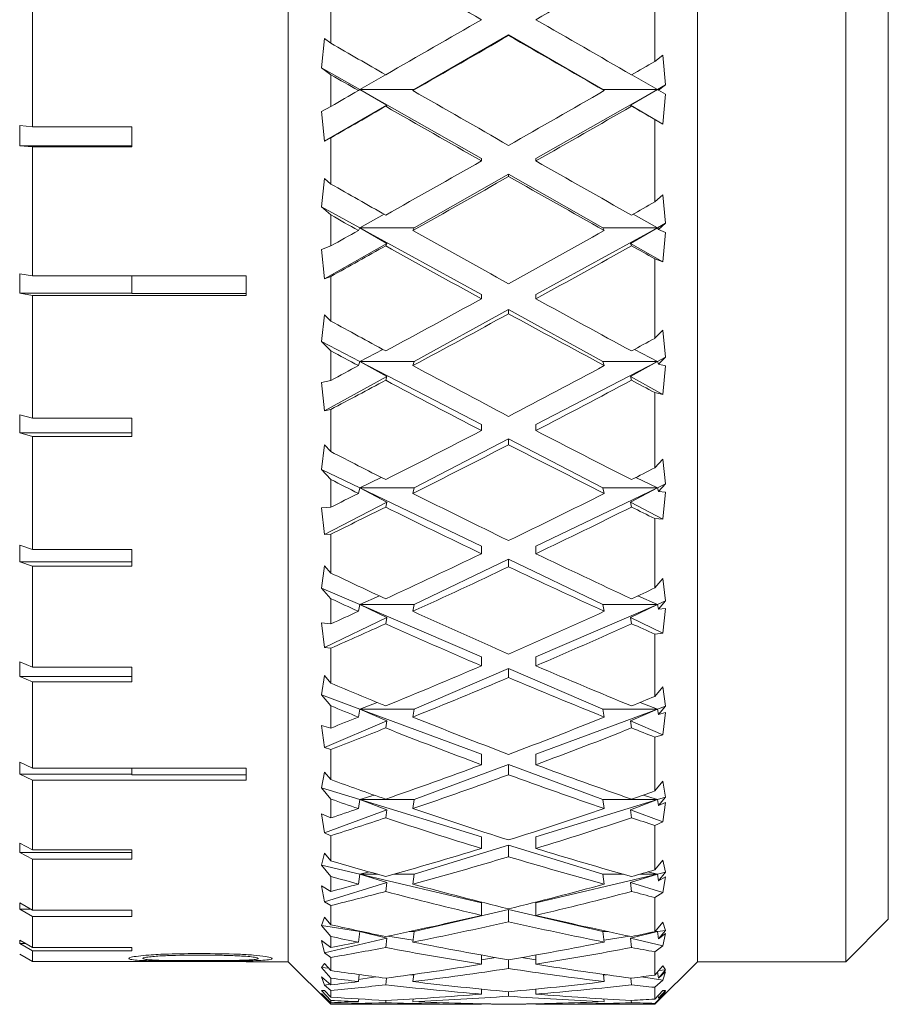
# Model space of a CAD drawing. Header units: inches. Extents: x 1.9 to 39.5, y 2.6 to 32.8.
# Tile 15 of 30: x 3.2 to 3.8, y 17.2 to 17.9. Entities that reach past the tile are written whole.
import ezdxf

# ---------------------------------------------------------------- set-up
doc = ezdxf.new("R2010")
doc.units = ezdxf.units.IN
doc.header["$MEASUREMENT"] = 0

msp = doc.modelspace()

# ---------------------------------------------------------------- linework, layer by layer
at = {"color": 7, "linetype": 'Continuous', "lineweight": 15}
for p, q in [((3.36648, 17.2428), (3.36648, 18.6728)), ((3.66648, 17.2428), (3.66648, 18.6728)), ((3.63523, 17.90281), (3.63523, 17.96406)), ((3.77523, 17.2428), (3.77523, 17.95939)), ((3.80648, 17.95932), (3.80648, 17.27405)), ((3.17898, 17.95189), (3.17898, 17.85494)), ((3.39773, 17.95062), (3.39773, 17.91622)), ((3.39315, 17.91968), (3.39084, 17.89824)), ((3.39773, 17.91622), (3.39315, 17.91968)), ((3.45888, 17.88229), (3.52806, 17.9222)), ((3.52806, 17.9222), (3.52806, 17.92188)), ((3.52806, 17.9222), (3.59723, 17.88229)), ((3.64123, 17.90731), (3.63523, 17.90281)), ((3.64319, 17.88568), (3.64123, 17.90731)), ((3.39084, 17.89824), (3.39773, 17.89307)), ((3.39084, 17.89824), (3.41888, 17.88229)), ((3.39773, 17.89307), (3.39773, 17.86984)), ((3.43769, 17.89309), (3.41888, 17.88229)), ((3.63723, 17.88229), (3.61842, 17.89309)), ((3.41888, 17.88229), (3.41789, 17.88145)), ((3.43879, 17.87069), (3.41888, 17.88229)), ((3.41888, 17.88229), (3.50806, 17.83157)), ((3.41888, 17.88229), (3.45888, 17.88229)), ((3.45888, 17.88229), (3.45789, 17.88145)), ((3.54806, 17.83157), (3.63723, 17.88229)), ((3.59822, 17.88145), (3.59723, 17.88229)), ((3.59723, 17.88229), (3.63723, 17.88229)), ((3.63723, 17.88229), (3.61733, 17.87069)), ((3.63723, 17.88229), (3.64319, 17.88568)), ((3.6379, 17.88172), (3.63723, 17.88229)), ((3.6379, 17.88172), (3.64319, 17.88568)), ((3.64319, 17.87885), (3.6379, 17.88172)), ((3.64123, 17.8569), (3.64319, 17.87885)), ((3.39773, 17.86984), (3.39084, 17.8661)), ((3.39315, 17.84435), (3.43879, 17.87069)), ((3.4379, 17.86994), (3.43879, 17.87069)), ((3.61733, 17.87069), (3.61821, 17.86994)), ((3.61733, 17.87069), (3.64123, 17.8569)), ((3.39084, 17.8661), (3.39315, 17.84435)), ((3.63523, 17.79977), (3.63523, 17.86015)), ((3.63523, 17.86015), (3.64123, 17.8569)), ((3.17898, 17.85494), (3.16953, 17.85578)), ((3.16953, 17.84096), (3.16953, 17.85578)), ((3.25167, 17.85494), (3.17898, 17.85494)), ((3.25167, 17.84012), (3.25167, 17.85494)), ((3.39315, 17.84435), (3.39773, 17.84684)), ((3.39773, 17.84684), (3.39773, 17.81293)), ((3.16953, 17.84096), (3.17898, 17.84012)), ((3.16953, 17.84096), (3.25167, 17.84096)), ((3.17898, 17.84012), (3.17898, 17.74552)), ((3.17898, 17.84012), (3.25167, 17.84012)), ((3.50806, 17.83157), (3.50806, 17.82985)), ((3.54806, 17.83157), (3.54806, 17.82985)), ((3.39315, 17.81697), (3.39084, 17.79625)), ((3.39773, 17.81293), (3.39315, 17.81697)), ((3.45888, 17.78084), (3.52806, 17.82019)), ((3.52806, 17.82019), (3.59723, 17.78084)), ((3.52806, 17.82019), (3.52806, 17.81849)), ((3.64123, 17.80502), (3.63523, 17.79977)), ((3.64319, 17.78412), (3.64123, 17.80502)), ((3.39084, 17.79625), (3.39773, 17.79023)), ((3.39084, 17.79625), (3.41888, 17.78084)), ((3.39773, 17.79023), (3.39773, 17.76757)), ((3.43678, 17.79077), (3.41888, 17.78084)), ((3.63723, 17.78084), (3.61933, 17.79077)), ((3.41888, 17.78084), (3.41789, 17.77888)), ((3.41888, 17.78084), (3.45888, 17.78084)), ((3.43879, 17.76941), (3.41888, 17.78084)), ((3.41888, 17.78084), (3.50806, 17.73184)), ((3.45888, 17.78084), (3.45789, 17.77888)), ((3.54806, 17.73184), (3.63723, 17.78084)), ((3.59723, 17.78084), (3.63723, 17.78084)), ((3.59822, 17.77888), (3.59723, 17.78084)), ((3.63723, 17.78084), (3.61733, 17.76941)), ((3.63723, 17.78084), (3.64319, 17.78412)), ((3.6379, 17.77952), (3.63723, 17.78084)), ((3.6379, 17.77952), (3.64319, 17.78412)), ((3.64319, 17.77745), (3.6379, 17.77952)), ((3.64123, 17.75582), (3.64319, 17.77745)), ((3.39773, 17.76757), (3.39084, 17.76489)), ((3.39315, 17.74345), (3.43879, 17.76941)), ((3.4379, 17.76766), (3.43879, 17.76941)), ((3.61733, 17.76941), (3.61821, 17.76766)), ((3.61733, 17.76941), (3.64123, 17.75582)), ((3.39084, 17.76489), (3.39315, 17.74345)), ((3.63523, 17.69981), (3.63523, 17.75813)), ((3.63523, 17.75813), (3.64123, 17.75582)), ((3.17898, 17.74552), (3.16953, 17.74719)), ((3.16953, 17.73292), (3.16953, 17.74719)), ((3.33548, 17.74552), (3.17898, 17.74552)), ((3.25167, 17.73276), (3.25167, 17.74552)), ((3.33548, 17.73124), (3.33548, 17.74552)), ((3.39315, 17.74345), (3.39773, 17.74522)), ((3.39773, 17.74522), (3.39773, 17.71246)), ((3.16953, 17.73292), (3.17898, 17.73124)), ((3.16953, 17.73292), (3.25167, 17.73292)), ((3.17898, 17.73124), (3.17898, 17.64132)), ((3.17898, 17.73124), (3.33548, 17.73124)), ((3.25167, 17.73276), (3.33548, 17.73276)), ((3.50806, 17.73184), (3.50806, 17.72878)), ((3.54806, 17.73184), (3.54806, 17.72878)), ((3.39315, 17.717), (3.39084, 17.69742)), ((3.39773, 17.71246), (3.39315, 17.717)), ((3.45888, 17.68285), (3.52806, 17.72086)), ((3.52806, 17.72086), (3.59723, 17.68285)), ((3.52806, 17.72086), (3.52806, 17.71781)), ((3.64123, 17.7057), (3.63523, 17.69981)), ((3.64319, 17.68594), (3.64123, 17.7057)), ((3.39084, 17.69742), (3.39773, 17.69066)), ((3.39084, 17.69742), (3.41888, 17.68285)), ((3.39773, 17.69066), (3.39773, 17.66899)), ((3.43578, 17.69171), (3.41888, 17.68285)), ((3.63723, 17.68285), (3.62033, 17.69171)), ((3.63723, 17.68285), (3.64319, 17.68594)), ((3.6379, 17.68078), (3.64319, 17.68594)), ((3.41888, 17.68285), (3.41789, 17.67979)), ((3.41888, 17.68285), (3.45888, 17.68285)), ((3.43879, 17.6718), (3.41888, 17.68285)), ((3.41888, 17.68285), (3.50806, 17.63652)), ((3.45888, 17.68285), (3.45789, 17.67979)), ((3.54806, 17.63652), (3.63723, 17.68285)), ((3.59723, 17.68285), (3.63723, 17.68285)), ((3.59822, 17.67979), (3.59723, 17.68285)), ((3.63723, 17.68285), (3.61733, 17.6718)), ((3.6379, 17.68078), (3.63723, 17.68285)), ((3.64319, 17.67957), (3.6379, 17.68078)), ((3.64123, 17.65867), (3.64319, 17.67957)), ((3.39315, 17.64672), (3.43879, 17.6718)), ((3.4379, 17.66908), (3.43879, 17.6718)), ((3.61733, 17.6718), (3.61821, 17.66908)), ((3.61733, 17.6718), (3.64123, 17.65867)), ((3.39773, 17.66899), (3.39084, 17.66743)), ((3.39084, 17.66743), (3.39315, 17.64672)), ((3.63523, 17.60486), (3.63523, 17.66)), ((3.63523, 17.66), (3.64123, 17.65867)), ((3.17898, 17.64132), (3.16953, 17.64379)), ((3.16953, 17.63041), (3.16953, 17.64379)), ((3.39315, 17.64672), (3.39773, 17.64773)), ((3.39773, 17.64773), (3.39773, 17.61676)), ((3.25167, 17.64132), (3.17898, 17.64132)), ((3.25167, 17.62794), (3.25167, 17.64132)), ((3.50806, 17.63652), (3.50806, 17.63216)), ((3.54806, 17.63652), (3.54806, 17.63216)), ((3.16953, 17.63041), (3.17898, 17.62794)), ((3.16953, 17.63041), (3.25167, 17.63041)), ((3.17898, 17.62794), (3.17898, 17.54492)), ((3.17898, 17.62794), (3.25167, 17.62794)), ((3.39315, 17.62171), (3.39084, 17.60364)), ((3.39773, 17.61676), (3.39315, 17.62171)), ((3.45888, 17.5902), (3.52806, 17.62613)), ((3.52806, 17.62613), (3.59723, 17.5902)), ((3.52806, 17.62613), (3.52806, 17.62181)), ((3.64123, 17.61129), (3.63523, 17.60486)), ((3.64319, 17.59306), (3.64123, 17.61129)), ((3.39084, 17.60364), (3.39773, 17.59628)), ((3.39084, 17.60364), (3.41888, 17.5902)), ((3.39773, 17.59628), (3.39773, 17.57604)), ((3.43466, 17.59784), (3.41888, 17.5902)), ((3.63723, 17.5902), (3.62145, 17.59784)), ((3.63723, 17.5902), (3.64319, 17.59306)), ((3.6379, 17.58744), (3.64319, 17.59306)), ((3.41888, 17.5902), (3.41789, 17.58611)), ((3.41888, 17.5902), (3.45888, 17.5902)), ((3.43879, 17.57976), (3.41888, 17.5902)), ((3.41888, 17.5902), (3.50806, 17.54745)), ((3.45888, 17.5902), (3.45789, 17.58611)), ((3.54806, 17.54745), (3.63723, 17.5902)), ((3.59723, 17.5902), (3.63723, 17.5902)), ((3.59822, 17.58611), (3.59723, 17.5902)), ((3.63723, 17.5902), (3.61733, 17.57976)), ((3.6379, 17.58744), (3.63723, 17.5902)), ((3.64319, 17.5871), (3.6379, 17.58744)), ((3.64123, 17.56734), (3.64319, 17.5871)), ((3.39315, 17.55605), (3.43879, 17.57976)), ((3.4379, 17.57612), (3.43879, 17.57976)), ((3.61733, 17.57976), (3.61821, 17.57612)), ((3.61733, 17.57976), (3.64123, 17.56734)), ((3.39773, 17.57604), (3.39084, 17.57563)), ((3.39084, 17.57563), (3.39315, 17.55605)), ((3.63523, 17.51679), (3.63523, 17.56767)), ((3.63523, 17.56767), (3.64123, 17.56734)), ((3.39315, 17.55605), (3.39773, 17.55628)), ((3.39773, 17.55628), (3.39773, 17.5277)), ((3.17898, 17.54492), (3.16953, 17.54812)), ((3.16953, 17.53597), (3.16953, 17.54812)), ((3.25167, 17.54492), (3.17898, 17.54492)), ((3.25167, 17.53277), (3.25167, 17.54492)), ((3.50806, 17.54745), (3.50806, 17.54188)), ((3.54806, 17.54745), (3.54806, 17.54188)), ((3.16953, 17.53597), (3.17898, 17.53277)), ((3.16953, 17.53597), (3.25167, 17.53597)), ((3.45888, 17.50471), (3.52806, 17.53787)), ((3.52806, 17.53787), (3.59723, 17.50471)), ((3.52806, 17.53787), (3.52806, 17.53234)), ((3.17898, 17.53277), (3.17898, 17.45869)), ((3.17898, 17.53277), (3.25167, 17.53277)), ((3.39315, 17.53297), (3.39084, 17.51676)), ((3.39773, 17.5277), (3.39315, 17.53297)), ((3.64123, 17.52362), (3.63523, 17.51679)), ((3.64319, 17.50727), (3.64123, 17.52362)), ((3.39084, 17.51676), (3.39773, 17.50894)), ((3.39084, 17.51676), (3.41888, 17.50471)), ((3.39773, 17.50894), (3.39773, 17.49051)), ((3.43334, 17.51098), (3.41888, 17.50471)), ((3.63723, 17.50471), (3.62278, 17.51098)), ((3.63723, 17.50471), (3.64319, 17.50727)), ((3.6379, 17.50131), (3.64319, 17.50727)), ((3.41888, 17.50471), (3.41789, 17.49967)), ((3.41888, 17.50471), (3.45888, 17.50471)), ((3.41888, 17.50471), (3.50806, 17.46637)), ((3.43879, 17.49507), (3.41888, 17.50471)), ((3.45888, 17.50471), (3.45789, 17.49967)), ((3.54806, 17.46637), (3.63723, 17.50471)), ((3.59723, 17.50471), (3.63723, 17.50471)), ((3.59822, 17.49967), (3.59723, 17.50471)), ((3.63723, 17.50471), (3.61733, 17.49507)), ((3.6379, 17.50131), (3.63723, 17.50471)), ((3.64319, 17.50185), (3.6379, 17.50131)), ((3.64123, 17.48361), (3.64319, 17.50185)), ((3.39773, 17.49051), (3.39084, 17.49126)), ((3.39084, 17.49126), (3.39315, 17.4732)), ((3.39315, 17.4732), (3.43879, 17.49507)), ((3.4379, 17.49059), (3.43879, 17.49507)), ((3.61733, 17.49507), (3.61821, 17.49059)), ((3.61733, 17.49507), (3.64123, 17.48361)), ((3.63523, 17.48293), (3.64123, 17.48361)), ((3.63523, 17.4373), (3.63523, 17.48293)), ((3.39315, 17.4732), (3.39773, 17.47264)), ((3.39773, 17.47264), (3.39773, 17.44701)), ((3.17898, 17.45869), (3.16953, 17.46254)), ((3.16953, 17.45191), (3.16953, 17.46254)), ((3.50806, 17.46637), (3.50806, 17.4597)), ((3.54806, 17.46637), (3.54806, 17.4597)), ((3.25167, 17.45869), (3.17898, 17.45869)), ((3.25167, 17.44806), (3.25167, 17.45869)), ((3.45888, 17.42803), (3.52806, 17.45777)), ((3.52806, 17.45777), (3.59723, 17.42803)), ((3.52806, 17.45777), (3.52806, 17.45116)), ((3.16953, 17.45191), (3.17898, 17.44806)), ((3.16953, 17.45191), (3.25167, 17.45191)), ((3.17898, 17.44806), (3.17898, 17.38474)), ((3.17898, 17.44806), (3.25167, 17.44806)), ((3.39315, 17.4525), (3.39084, 17.43847)), ((3.39773, 17.44701), (3.39315, 17.4525)), ((3.64123, 17.44441), (3.63523, 17.4373)), ((3.64319, 17.43025), (3.64123, 17.44441)), ((3.39084, 17.43847), (3.39773, 17.43034)), ((3.39084, 17.43847), (3.41888, 17.42803)), ((3.39773, 17.43034), (3.39773, 17.41409)), ((3.41888, 17.42803), (3.41789, 17.42215)), ((3.43166, 17.43284), (3.41888, 17.42803)), ((3.41888, 17.42803), (3.45888, 17.42803)), ((3.41888, 17.42803), (3.50806, 17.39485)), ((3.43879, 17.41939), (3.41888, 17.42803)), ((3.45888, 17.42803), (3.45789, 17.42215)), ((3.54806, 17.39485), (3.63723, 17.42803)), ((3.59723, 17.42803), (3.63723, 17.42803)), ((3.59822, 17.42215), (3.59723, 17.42803)), ((3.63723, 17.42803), (3.61733, 17.41939)), ((3.63723, 17.42803), (3.62445, 17.43284)), ((3.63723, 17.42803), (3.64319, 17.43025)), ((3.6379, 17.42406), (3.63723, 17.42803)), ((3.6379, 17.42406), (3.64319, 17.43025)), ((3.39315, 17.39977), (3.43879, 17.41939)), ((3.4379, 17.41415), (3.43879, 17.41939)), ((3.61733, 17.41939), (3.61821, 17.41415)), ((3.61733, 17.41939), (3.64123, 17.40912)), ((3.64319, 17.42547), (3.6379, 17.42406)), ((3.64123, 17.40912), (3.64319, 17.42547)), ((3.39773, 17.41409), (3.39084, 17.41598)), ((3.39084, 17.41598), (3.39315, 17.39977)), ((3.63523, 17.40744), (3.64123, 17.40912)), ((3.63523, 17.36794), (3.63523, 17.40744)), ((3.39315, 17.39977), (3.39773, 17.39845)), ((3.39773, 17.39845), (3.39773, 17.37627)), ((3.50806, 17.39485), (3.50806, 17.38721)), ((3.54806, 17.39485), (3.54806, 17.38721)), ((3.17898, 17.38474), (3.16953, 17.38915)), ((3.16953, 17.38031), (3.16953, 17.38915)), ((3.33548, 17.38474), (3.17898, 17.38474)), ((3.25167, 17.37991), (3.25167, 17.38474)), ((3.33548, 17.3759), (3.33548, 17.38474)), ((3.45888, 17.36167), (3.52806, 17.38741)), ((3.52806, 17.38741), (3.59723, 17.36167)), ((3.52806, 17.38741), (3.52806, 17.37983)), ((3.16953, 17.38031), (3.17898, 17.3759)), ((3.16953, 17.38031), (3.25167, 17.38031)), ((3.17898, 17.3759), (3.17898, 17.32491)), ((3.17898, 17.3759), (3.33548, 17.3759)), ((3.25167, 17.37991), (3.33548, 17.37991)), ((3.39315, 17.38186), (3.39084, 17.37028)), ((3.39773, 17.37627), (3.39315, 17.38186)), ((3.39084, 17.37028), (3.39773, 17.362)), ((3.39084, 17.37028), (3.41888, 17.36167)), ((3.64123, 17.37518), (3.63523, 17.36794)), ((3.64319, 17.3635), (3.64123, 17.37518)), ((3.39773, 17.362), (3.39773, 17.34824)), ((3.41888, 17.36167), (3.41789, 17.35505)), ((3.42939, 17.36493), (3.41888, 17.36167)), ((3.41888, 17.36167), (3.45888, 17.36167)), ((3.41888, 17.36167), (3.50806, 17.33429)), ((3.43879, 17.3542), (3.41888, 17.36167)), ((3.45888, 17.36167), (3.45789, 17.35505)), ((3.54806, 17.33429), (3.63723, 17.36167)), ((3.59723, 17.36167), (3.63723, 17.36167)), ((3.59822, 17.35505), (3.59723, 17.36167)), ((3.63723, 17.36167), (3.61733, 17.3542)), ((3.63723, 17.36167), (3.62672, 17.36493)), ((3.63723, 17.36167), (3.64319, 17.3635)), ((3.6379, 17.3572), (3.63723, 17.36167)), ((3.6379, 17.3572), (3.64319, 17.3635)), ((3.39315, 17.33721), (3.43879, 17.3542)), ((3.4379, 17.3483), (3.43879, 17.3542)), ((3.61733, 17.3542), (3.61821, 17.3483)), ((3.61733, 17.3542), (3.64123, 17.3453)), ((3.64319, 17.35946), (3.6379, 17.3572)), ((3.64123, 17.3453), (3.64319, 17.35946)), ((3.39773, 17.34824), (3.39084, 17.35124)), ((3.39084, 17.35124), (3.39315, 17.33721)), ((3.63523, 17.34265), (3.64123, 17.3453)), ((3.63523, 17.31006), (3.63523, 17.34265)), ((3.39315, 17.33721), (3.39773, 17.33515)), ((3.39773, 17.33515), (3.39773, 17.31684)), ((3.50806, 17.33429), (3.50806, 17.32583)), ((3.54806, 17.33429), (3.54806, 17.32583)), ((3.17898, 17.32491), (3.16953, 17.32977)), ((3.16953, 17.32293), (3.16953, 17.32977)), ((3.25167, 17.32491), (3.17898, 17.32491)), ((3.25167, 17.31807), (3.25167, 17.32491)), ((3.45888, 17.30692), (3.52806, 17.32815)), ((3.52806, 17.32815), (3.59723, 17.30692)), ((3.52806, 17.32815), (3.52806, 17.31976)), ((3.16953, 17.32293), (3.17898, 17.31807)), ((3.16953, 17.32293), (3.25167, 17.32293)), ((3.17898, 17.31807), (3.17898, 17.28066)), ((3.17898, 17.31807), (3.25167, 17.31807)), ((3.39315, 17.32243), (3.39084, 17.31353)), ((3.39773, 17.31684), (3.39315, 17.32243)), ((3.39084, 17.31353), (3.39773, 17.30527)), ((3.39084, 17.31353), (3.41888, 17.30692)), ((3.64123, 17.3173), (3.63523, 17.31006)), ((3.64319, 17.30832), (3.64123, 17.3173)), ((3.39773, 17.30527), (3.39773, 17.29426)), ((3.41888, 17.30692), (3.41789, 17.29968)), ((3.42596, 17.3086), (3.41888, 17.30692)), ((3.41888, 17.30692), (3.43189, 17.30692)), ((3.41888, 17.30692), (3.50806, 17.28587)), ((3.43879, 17.30074), (3.41888, 17.30692)), ((3.44393, 17.30692), (3.45888, 17.30692)), ((3.45888, 17.30692), (3.45789, 17.29968)), ((3.54806, 17.28587), (3.63723, 17.30692)), ((3.59723, 17.30692), (3.61218, 17.30692)), ((3.59822, 17.29968), (3.59723, 17.30692)), ((3.63723, 17.30692), (3.61733, 17.30074)), ((3.62422, 17.30692), (3.63723, 17.30692)), ((3.63723, 17.30692), (3.63015, 17.3086)), ((3.63723, 17.30692), (3.64319, 17.30832)), ((3.6379, 17.30203), (3.63723, 17.30692)), ((3.6379, 17.30203), (3.64319, 17.30832)), ((3.64319, 17.30509), (3.6379, 17.30203)), ((3.64123, 17.2934), (3.64319, 17.30509)), ((3.39773, 17.29426), (3.39084, 17.2983)), ((3.39084, 17.2983), (3.39315, 17.28673)), ((3.39315, 17.28673), (3.43879, 17.30074)), ((3.4379, 17.2943), (3.43879, 17.30074)), ((3.61733, 17.30074), (3.61821, 17.2943)), ((3.61733, 17.30074), (3.64123, 17.2934)), ((3.63523, 17.28984), (3.64123, 17.2934)), ((3.63523, 17.26479), (3.63523, 17.28984)), ((3.17898, 17.28066), (3.16953, 17.28585)), ((3.16953, 17.28118), (3.16953, 17.28585)), ((3.39315, 17.28673), (3.39773, 17.28396)), ((3.39773, 17.28396), (3.39773, 17.26989)), ((3.50806, 17.28587), (3.50806, 17.27674)), ((3.54806, 17.28587), (3.54806, 17.27674)), ((3.16953, 17.28118), (3.17898, 17.27599)), ((3.16953, 17.28118), (3.17803, 17.28118)), ((3.25167, 17.28066), (3.17898, 17.28066)), ((3.17898, 17.27599), (3.17898, 17.25308)), ((3.17898, 17.27599), (3.25167, 17.27599)), ((3.25167, 17.27599), (3.25167, 17.28066)), ((3.39315, 17.27537), (3.39084, 17.26932)), ((3.39773, 17.26989), (3.39315, 17.27537)), ((3.45888, 17.26483), (3.52806, 17.28115)), ((3.52806, 17.28115), (3.59723, 17.26483)), ((3.52806, 17.28115), (3.52806, 17.27211)), ((3.39084, 17.26932), (3.39773, 17.26123)), ((3.39084, 17.26932), (3.41888, 17.26483)), ((3.64123, 17.27188), (3.63523, 17.26479)), ((3.64319, 17.26578), (3.64123, 17.27188)), ((3.77523, 17.2428), (3.80648, 17.27405)), ((3.39315, 17.24931), (3.43879, 17.26008)), ((3.39773, 17.26123), (3.39773, 17.25319)), ((3.41888, 17.26483), (3.41789, 17.25712)), ((3.41993, 17.265), (3.41888, 17.26483)), ((3.41888, 17.26483), (3.42073, 17.26483)), ((3.41888, 17.26483), (3.42623, 17.26365)), ((3.43879, 17.26008), (3.41888, 17.26483)), ((3.4379, 17.25323), (3.43879, 17.26008)), ((3.43949, 17.26152), (3.45807, 17.25854)), ((3.45513, 17.26483), (3.45888, 17.26483)), ((3.45888, 17.26483), (3.45789, 17.25712)), ((3.59723, 17.26483), (3.60098, 17.26483)), ((3.59822, 17.25712), (3.59723, 17.26483)), ((3.59804, 17.25854), (3.61662, 17.26152)), ((3.63723, 17.26483), (3.61733, 17.26008)), ((3.61733, 17.26008), (3.61821, 17.25323)), ((3.61733, 17.26008), (3.64123, 17.25444)), ((3.62988, 17.26365), (3.63723, 17.26483)), ((3.63526, 17.26483), (3.63723, 17.26483)), ((3.63723, 17.26483), (3.6355, 17.26511)), ((3.63723, 17.26483), (3.64319, 17.26578)), ((3.6379, 17.25962), (3.63723, 17.26483)), ((3.6379, 17.25962), (3.64319, 17.26578)), ((3.64319, 17.26342), (3.6379, 17.25962)), ((3.64123, 17.25444), (3.64319, 17.26342)), ((3.17898, 17.25308), (3.16953, 17.25847)), ((3.16953, 17.25609), (3.16953, 17.25847)), ((3.16953, 17.25609), (3.17898, 17.2507)), ((3.16953, 17.25609), (3.1737, 17.25609)), ((3.25167, 17.25308), (3.17898, 17.25308)), ((3.25167, 17.2507), (3.25167, 17.25308)), ((3.39773, 17.25319), (3.39084, 17.25821)), ((3.39084, 17.25821), (3.39315, 17.24931)), ((3.63523, 17.25003), (3.64123, 17.25444)), ((3.17898, 17.24286), (3.16953, 17.24832)), ((3.16953, 17.24829), (3.17898, 17.24282)), ((3.16953, 17.24829), (3.16958, 17.24829)), ((3.17898, 17.2507), (3.17898, 17.24286)), ((3.17898, 17.2507), (3.25167, 17.2507)), ((3.39315, 17.24931), (3.39773, 17.24589)), ((3.39773, 17.24589), (3.39773, 17.23633)), ((3.50806, 17.24768), (3.50806, 17.24092)), ((3.50806, 17.24411), (3.51868, 17.24581)), ((3.53743, 17.24581), (3.54806, 17.24411)), ((3.54806, 17.24768), (3.54806, 17.24092)), ((3.63523, 17.23301), (3.63523, 17.25003)), ((3.33548, 17.24286), (3.17898, 17.24286)), ((3.17898, 17.24282), (3.33548, 17.24282)), ((3.33548, 17.2428), (3.33548, 17.24286)), ((3.33548, 17.2428), (3.36648, 17.2428)), ((3.36648, 17.2428), (3.39773, 17.21155)), ((3.39315, 17.24159), (3.39084, 17.23851)), ((3.39084, 17.23851), (3.39773, 17.23075)), ((3.39084, 17.23851), (3.39621, 17.23807)), ((3.39773, 17.23633), (3.39315, 17.24159)), ((3.52806, 17.24421), (3.52806, 17.2378)), ((3.63523, 17.21155), (3.66648, 17.2428)), ((3.64123, 17.23982), (3.63523, 17.23301)), ((3.64319, 17.23671), (3.64123, 17.23982)), ((3.66648, 17.2428), (3.77523, 17.2428)), ((3.39773, 17.22584), (3.39084, 17.23173)), ((3.39084, 17.23173), (3.39315, 17.22568)), ((3.41853, 17.23334), (3.41789, 17.2282)), ((3.41807, 17.22968), (3.4306, 17.23169)), ((3.45619, 17.23318), (3.45848, 17.23299)), ((3.45855, 17.2335), (3.45789, 17.2282)), ((3.59822, 17.2282), (3.59756, 17.2335)), ((3.59763, 17.23299), (3.59992, 17.23318)), ((3.62551, 17.23169), (3.64123, 17.22917)), ((3.6379, 17.23081), (3.63733, 17.23539)), ((3.6379, 17.23081), (3.64319, 17.23671)), ((3.64319, 17.23527), (3.6379, 17.23081)), ((3.63813, 17.2363), (3.64319, 17.23671)), ((3.64123, 17.22917), (3.64319, 17.23527)), ((3.39315, 17.22568), (3.39717, 17.22633)), ((3.39315, 17.22568), (3.39773, 17.22167)), ((3.39773, 17.23075), (3.39773, 17.22584)), ((3.4379, 17.22586), (3.43851, 17.2308)), ((3.6176, 17.2308), (3.61821, 17.22586)), ((3.63523, 17.224), (3.64123, 17.22917)), ((3.63523, 17.21534), (3.63523, 17.224)), ((3.39315, 17.22175), (3.39084, 17.2217)), ((3.39084, 17.2217), (3.39773, 17.21442)), ((3.39084, 17.2217), (3.39319, 17.2217)), ((3.39773, 17.21274), (3.39084, 17.21938)), ((3.39084, 17.21938), (3.39315, 17.2163)), ((3.39773, 17.21681), (3.39315, 17.22175)), ((3.39773, 17.22167), (3.39773, 17.21681)), ((3.50806, 17.22266), (3.50806, 17.21905)), ((3.52806, 17.22077), (3.52806, 17.2175)), ((3.54806, 17.22266), (3.54806, 17.21905)), ((3.64123, 17.22172), (3.63523, 17.21534)), ((3.63523, 17.21225), (3.64123, 17.21807)), ((3.63768, 17.21794), (3.6379, 17.21614)), ((3.6379, 17.21614), (3.64319, 17.22167)), ((3.64319, 17.22118), (3.6379, 17.21614)), ((3.64003, 17.21817), (3.64123, 17.21807)), ((3.64118, 17.22167), (3.64319, 17.22167)), ((3.64123, 17.21807), (3.64319, 17.22118)), ((3.39315, 17.2163), (3.39396, 17.21637)), ((3.39315, 17.2163), (3.39773, 17.21179)), ((3.39773, 17.21442), (3.39773, 17.21274)), ((3.39773, 17.21179), (3.39773, 17.21155)), ((3.39773, 17.21155), (3.50518, 17.21155)), ((3.41789, 17.21349), (3.41814, 17.2155)), ((3.43811, 17.21442), (3.4379, 17.21274)), ((3.45789, 17.21349), (3.45814, 17.21552)), ((3.50806, 17.21196), (3.50806, 17.21155)), ((3.52806, 17.21167), (3.52806, 17.21162)), ((3.54806, 17.21196), (3.54806, 17.21155)), ((3.55093, 17.21155), (3.63523, 17.21155)), ((3.59797, 17.21552), (3.59822, 17.21349)), ((3.61821, 17.21274), (3.618, 17.21442)), ((3.63523, 17.21155), (3.63523, 17.21225))]:
    msp.add_line(p, q, dxfattribs=at)
for centre, major_axis, ratio, start_param, end_param in [((3.50806, 17.9578), (1.2925, -0.74603), 0.014152, 4.666256, 4.720557), ((3.54806, 17.9578), (1.2925, 0.74603), 0.014152, 4.704221, 4.758522), ((3.50806, 17.9578), (1.2925, 0.74603), 0.014152, 4.649919, 4.704221), ((3.54806, 17.9578), (1.2925, -0.74603), 0.014152, 4.720557, 4.774859), ((3.54806, 17.9578), (1.2925, 0.74603), 0.014152, 4.634408, 4.688747), ((3.50806, 17.9578), (1.2925, -0.74603), 0.014152, 4.736031, 4.79037), ((3.54806, 17.9578), (1.29136, -0.74), 0.074657, 4.638581, 4.669819), ((3.50806, 17.9578), (1.29136, 0.74), 0.074657, 4.754959, 4.768187), ((3.50806, 17.9578), (1.29136, -0.74), 0.074657, 4.669687, 4.685331), ((3.50806, 17.9578), (1.2925, 0.74603), 0.014152, 4.618764, 4.634408), ((3.54806, 17.9578), (1.29136, -0.74), 0.074657, 4.685331, 4.73967), ((3.50806, 17.9578), (1.29136, 0.74), 0.074657, 4.685108, 4.739447), ((3.54806, 17.9578), (1.2925, 0.74603), 0.014152, 4.587658, 4.618896), ((3.50806, 17.9578), (1.29136, -0.74), 0.074657, 4.700842, 4.755144), ((3.54806, 17.9578), (1.29136, 0.74), 0.074657, 4.669634, 4.723936), ((3.50806, 17.9578), (1.2925, -0.74603), 0.014152, 4.805882, 4.81911), ((3.50806, 17.9578), (1.29136, 0.74), 0.074657, 4.615333, 4.669634), ((3.54806, 17.9578), (1.29136, -0.74), 0.074657, 4.755144, 4.809445), ((3.54806, 17.9578), (1.29136, 0.74), 0.074657, 4.599821, 4.65416), ((3.50806, 17.9578), (1.29136, -0.74), 0.074657, 4.770618, 4.824957), ((3.54806, 17.9578), (1.28881, -0.72558), 0.135325, 4.671865, 4.703104), ((3.50806, 17.9578), (1.28881, 0.72558), 0.135325, 4.721674, 4.734903), ((3.50806, 17.9578), (1.28881, -0.72558), 0.135325, 4.702972, 4.718615), ((3.50806, 17.9578), (1.29136, 0.74), 0.074657, 4.584178, 4.599821), ((3.54806, 17.9578), (1.28881, -0.72558), 0.135325, 4.718615, 4.772955), ((3.50806, 17.9578), (1.28881, 0.72558), 0.135325, 4.651823, 4.706163), ((3.54806, 17.9578), (1.29136, 0.74), 0.074657, 4.553071, 4.584309), ((3.50806, 17.9578), (1.28881, -0.72558), 0.135325, 4.734127, 4.788429), ((3.54806, 17.9578), (1.28881, 0.72558), 0.135325, 4.636349, 4.690651), ((3.50806, 17.9578), (1.29136, -0.74), 0.074657, 4.840469, 4.853697), ((3.50806, 17.9578), (1.28881, 0.72558), 0.135325, 4.582048, 4.636349), ((3.54806, 17.9578), (1.28881, -0.72558), 0.135325, 4.788429, 4.84273), ((3.54806, 17.9578), (1.28881, 0.72558), 0.135325, 4.566536, 4.620875), ((3.50806, 17.9578), (1.28881, -0.72558), 0.135325, 4.803903, 4.858242), ((3.54806, 17.9578), (1.28517, -0.70235), 0.19623, 4.702657, 4.733895), ((3.50806, 17.9578), (1.28517, 0.70235), 0.19623, 4.690883, 4.704111), ((3.50806, 17.9578), (1.28517, -0.70235), 0.19623, 4.733763, 4.749407), ((3.50806, 17.9578), (1.28881, 0.72558), 0.135325, 4.550893, 4.566536), ((3.54806, 17.9578), (1.28517, -0.70235), 0.19623, 4.749407, 4.803746), ((3.50806, 17.9578), (1.28517, 0.70235), 0.19623, 4.621032, 4.675371), ((3.54806, 17.9578), (1.28881, 0.72558), 0.135325, 4.519786, 4.551024), ((3.50806, 17.9578), (1.28517, -0.70235), 0.19623, 4.764919, 4.81922), ((3.54806, 17.9578), (1.28517, 0.70235), 0.19623, 4.605558, 4.659859), ((3.50806, 17.9578), (1.28881, -0.72558), 0.135325, 4.873753, 4.886982), ((3.50806, 17.9578), (1.28517, 0.70235), 0.19623, 4.551257, 4.605558), ((3.54806, 17.9578), (1.28517, -0.70235), 0.19623, 4.81922, 4.873521), ((3.54806, 17.9578), (1.28517, 0.70235), 0.19623, 4.535745, 4.590084), ((3.50806, 17.9578), (1.28517, -0.70235), 0.19623, 4.834694, 4.889033), ((3.54806, 17.9578), (1.28101, -0.6695), 0.257318, 4.729508, 4.760746), ((3.50806, 17.9578), (1.28101, 0.6695), 0.257318, 4.664032, 4.67726), ((3.50806, 17.9578), (1.28101, -0.6695), 0.257318, 4.760614, 4.776258), ((3.50806, 17.9578), (1.28517, 0.70235), 0.19623, 4.520101, 4.535745), ((3.54806, 17.9578), (1.28101, -0.6695), 0.257318, 4.776258, 4.830597), ((3.50806, 17.9578), (1.28101, 0.6695), 0.257318, 4.594181, 4.64852), ((3.54806, 17.9578), (1.28517, 0.70235), 0.19623, 4.488995, 4.520233), ((3.50806, 17.9578), (1.28101, -0.6695), 0.257318, 4.791769, 4.846071), ((3.54806, 17.9578), (1.28101, 0.6695), 0.257318, 4.578707, 4.633009), ((3.50806, 17.9578), (1.28517, -0.70235), 0.19623, 4.904545, 4.917773), ((3.50806, 17.9578), (1.28101, 0.6695), 0.257318, 4.524406, 4.578707), ((3.54806, 17.9578), (1.28101, -0.6695), 0.257318, 4.846071, 4.900372), ((3.54806, 17.9578), (1.2771, -0.62581), 0.31831, 4.750558, 4.781796), ((3.54806, 17.9578), (1.28101, 0.6695), 0.257318, 4.508894, 4.563233), ((3.50806, 17.9578), (1.28101, -0.6695), 0.257318, 4.861545, 4.915884), ((3.50806, 17.9578), (1.2771, 0.62581), 0.31831, 4.642982, 4.65621), ((3.50806, 17.9578), (1.2771, -0.62581), 0.31831, 4.781665, 4.797308), ((3.50806, 17.9578), (1.28101, 0.6695), 0.257318, 4.493251, 4.508894), ((3.54806, 17.9578), (1.2771, -0.62581), 0.31831, 4.797308, 4.851647), ((3.50806, 17.9578), (1.2771, 0.62581), 0.31831, 4.573131, 4.62747), ((3.54806, 17.9578), (1.28101, 0.6695), 0.257318, 4.462144, 4.493382), ((3.50806, 17.9578), (1.2771, -0.62581), 0.31831, 4.81282, 4.867121), ((3.54806, 17.9578), (1.2771, 0.62581), 0.31831, 4.557657, 4.611958), ((3.50806, 17.9578), (1.28101, -0.6695), 0.257318, 4.931396, 4.944624), ((3.50806, 17.9578), (1.2771, 0.62581), 0.31831, 4.503355, 4.557657), ((3.54806, 17.9578), (1.2771, -0.62581), 0.31831, 4.867121, 4.921422), ((3.54806, 17.9578), (1.2771, 0.62581), 0.31831, 4.487844, 4.542183), ((3.50806, 17.9578), (1.2771, -0.62581), 0.31831, 4.882595, 4.936934), ((3.54806, 17.9578), (1.27445, -0.56936), 0.378525, 4.763347, 4.794585), ((3.50806, 17.9578), (1.27445, 0.56936), 0.378525, 4.630193, 4.643421), ((3.50806, 17.9578), (1.27445, -0.56936), 0.378525, 4.794453, 4.810097), ((3.50806, 17.9578), (1.2771, 0.62581), 0.31831, 4.4722, 4.487844), ((3.54806, 17.9578), (1.27445, -0.56936), 0.378525, 4.810097, 4.864436), ((3.50806, 17.9578), (1.27445, 0.56936), 0.378525, 4.560342, 4.614681), ((3.54806, 17.9578), (1.2771, 0.62581), 0.31831, 4.441094, 4.472332), ((3.50806, 17.9578), (1.27445, -0.56936), 0.378525, 4.825608, 4.87991), ((3.54806, 17.9578), (1.27445, 0.56936), 0.378525, 4.544868, 4.59917), ((3.50806, 17.9578), (1.2771, -0.62581), 0.31831, 4.952446, 4.965674), ((3.50806, 17.9578), (1.27445, 0.56936), 0.378525, 4.490567, 4.544868), ((3.54806, 17.9578), (1.27445, -0.56936), 0.378525, 4.87991, 4.934211), ((3.54806, 17.9578), (1.27417, -0.4974), 0.436607, 4.764643, 4.795881), ((3.54806, 17.9578), (1.27445, 0.56936), 0.378525, 4.475055, 4.529394), ((3.50806, 17.9578), (1.27445, -0.56936), 0.378525, 4.895384, 4.949723), ((3.50806, 17.9578), (1.27417, -0.4974), 0.436607, 4.79575, 4.811393), ((3.50806, 17.9578), (1.27417, 0.4974), 0.436607, 4.628897, 4.642125), ((3.50806, 17.9578), (1.27445, 0.56936), 0.378525, 4.459412, 4.475055), ((3.54806, 17.9578), (1.27417, -0.4974), 0.436607, 4.811393, 4.865732), ((3.50806, 17.9578), (1.27417, 0.4974), 0.436607, 4.559046, 4.613385), ((3.54806, 17.9578), (1.27445, 0.56936), 0.378525, 4.428305, 4.459543), ((3.50806, 17.9578), (1.27417, -0.4974), 0.436607, 4.826905, 4.881206), ((3.54806, 17.9578), (1.27417, 0.4974), 0.436607, 4.543572, 4.597873), ((3.50806, 17.9578), (1.27445, -0.56936), 0.378525, 4.965235, 4.978463), ((3.50806, 17.9578), (1.27417, 0.4974), 0.436607, 4.48927, 4.543572), ((3.54806, 17.9578), (1.27417, -0.4974), 0.436607, 4.881206, 4.935508), ((3.54806, 17.9578), (1.27417, 0.4974), 0.436607, 4.473759, 4.528098), ((3.50806, 17.9578), (1.27417, -0.4974), 0.436607, 4.89668, 4.951019), ((3.54806, 17.9578), (1.27711, -0.40633), 0.49011, 4.750517, 4.781756), ((3.50806, 17.9578), (1.27711, -0.40633), 0.49011, 4.781624, 4.797267), ((3.50806, 17.9578), (1.27711, 0.40633), 0.49011, 4.643022, 4.656251), ((3.50806, 17.9578), (1.27417, 0.4974), 0.436607, 4.458115, 4.473759), ((3.54806, 17.9578), (1.27711, -0.40633), 0.49011, 4.797267, 4.851606), ((3.50806, 17.9578), (1.27711, 0.40633), 0.49011, 4.573171, 4.627511), ((3.54806, 17.9578), (1.27417, 0.4974), 0.436607, 4.427009, 4.458247), ((3.50806, 17.9578), (1.27711, -0.40633), 0.49011, 4.812779, 4.86708), ((3.54806, 17.9578), (1.27711, 0.40633), 0.49011, 4.557698, 4.611999), ((3.50806, 17.9578), (1.27417, -0.4974), 0.436607, 4.966531, 4.979759), ((3.50806, 17.9578), (1.27711, 0.40633), 0.49011, 4.503396, 4.557698), ((3.54806, 17.9578), (1.27711, -0.40633), 0.49011, 4.86708, 4.921382), ((3.54806, 17.9578), (1.28303, -0.29259), 0.53506, 4.717246, 4.748484), ((3.54806, 17.9578), (1.27711, 0.40633), 0.49011, 4.487884, 4.542224), ((3.50806, 17.9578), (1.27711, -0.40633), 0.49011, 4.882554, 4.936894), ((3.50806, 17.9578), (1.28303, -0.29259), 0.53506, 4.748353, 4.763996), ((3.50806, 17.9578), (1.28303, 0.29259), 0.53506, 4.676294, 4.689522), ((3.50806, 17.9578), (1.27711, 0.40633), 0.49011, 4.472241, 4.487884), ((3.54806, 17.9578), (1.27711, 0.40633), 0.49011, 4.441134, 4.472373), ((3.50806, 17.9578), (1.28303, -0.29259), 0.53506, 4.779508, 4.833809), ((3.54806, 17.9578), (1.28303, -0.29259), 0.53506, 4.763996, 4.818335), ((3.50806, 17.9578), (1.28303, 0.29259), 0.53506, 4.606443, 4.660782), ((3.54806, 17.9578), (1.28303, 0.29259), 0.53506, 4.590969, 4.64527), ((3.50806, 17.9578), (1.27711, -0.40633), 0.49011, 4.952405, 4.965634), ((3.50806, 17.9578), (1.28303, 0.29259), 0.53506, 4.536667, 4.590969), ((3.54806, 17.9578), (1.28303, -0.29259), 0.53506, 4.833809, 4.888111), ((3.54806, 17.9578), (1.28954, -0.15559), 0.565977, 4.664007, 4.695245), ((3.54806, 17.9578), (1.28303, 0.29259), 0.53506, 4.521156, 4.575495), ((3.50806, 17.9578), (1.28303, -0.29259), 0.53506, 4.849283, 4.903622), ((3.50806, 17.9578), (1.28954, 0.15559), 0.565977, 4.729533, 4.742761), ((3.50806, 17.9578), (1.28954, -0.15559), 0.565977, 4.695114, 4.710757), ((3.50806, 17.9578), (1.28303, 0.29259), 0.53506, 4.505512, 4.521156), ((3.54806, 17.9578), (1.28303, 0.29259), 0.53506, 4.474406, 4.505644), ((3.50806, 17.9578), (1.28954, -0.15559), 0.565977, 4.726269, 4.78057), ((3.54806, 17.9578), (1.28954, -0.15559), 0.565977, 4.710757, 4.765096), ((3.50806, 17.9578), (1.28954, 0.15559), 0.565977, 4.659682, 4.714021), ((3.54806, 17.9578), (1.28954, 0.15559), 0.565977, 4.644208, 4.698509), ((3.50806, 17.9578), (1.28303, -0.29259), 0.53506, 4.919134, 4.932362), ((3.54806, 17.9578), (1.29254, -0.00249), 0.577347, 4.596938, 4.628177), ((3.50806, 17.9578), (1.28954, 0.15559), 0.565977, 4.589906, 4.644208), ((3.54806, 17.9578), (1.28954, 0.15559), 0.565977, 4.574395, 4.628734), ((3.50806, 17.9578), (1.28954, -0.15559), 0.565977, 4.796044, 4.850383), ((3.54806, 17.9578), (1.28954, -0.15559), 0.565977, 4.78057, 4.834871), ((3.50806, 17.9578), (1.29254, -0.00249), 0.577347, 4.628045, 4.643688), ((3.50806, 17.9578), (1.28954, 0.15559), 0.565977, 4.558751, 4.574395), ((3.54806, 17.9578), (1.28954, 0.15559), 0.565977, 4.527645, 4.558883), ((3.50806, 17.9578), (1.29254, -0.00249), 0.577347, 4.6592, 4.713502), ((3.54806, 17.9578), (1.29254, -0.00249), 0.577347, 4.643688, 4.698028), ((3.54806, 17.9578), (1.29254, 0.00249), 0.577347, 4.680325, 4.695802), ((3.50806, 17.9578), (1.29254, 0.00249), 0.577347, 4.72675, 4.78109), ((3.50806, 17.9578), (1.29254, -0.00249), 0.577347, 4.728976, 4.744453), ((3.54806, 17.9578), (1.29254, 0.00249), 0.577347, 4.711276, 4.765578), ((3.50806, 17.9578), (1.29254, 0.00249), 0.577347, 4.796601, 4.80983), ((3.50806, 17.9578), (1.28954, -0.15559), 0.565977, 4.865895, 4.879123)]:
    msp.add_ellipse(centre, major_axis=major_axis, ratio=ratio, start_param=start_param, end_param=end_param, dxfattribs=at)
for points, knots in [([(3.24952, 17.24512), (3.24986, 17.24541), (3.25054, 17.24601), (3.25608, 17.24696), (3.26539, 17.24786), (3.28097, 17.24865), (3.29417, 17.24871), (3.30213, 17.24874)], [0, 0, 0, 0, 0.1491805, 0.2990647, 0.4417586, 0.6633007, 1, 1, 1, 1]), ([(3.30209, 17.24764), (3.29391, 17.24759), (3.28156, 17.24753), (3.26793, 17.24676), (3.26216, 17.24603), (3.26, 17.24551), (3.25983, 17.24522), (3.25978, 17.24514)], [0, 0, 0, 0, 0.444056, 0.671117, 0.80881, 0.9467, 1, 1, 1, 1]), ([(3.32723, 17.2472), (3.3252, 17.24728), (3.32113, 17.24742), (3.31273, 17.2476), (3.30634, 17.24762), (3.30209, 17.24764)], [0, 0, 0, 0, 0.250452, 0.500981, 1, 1, 1, 1]), ([(3.30213, 17.24874), (3.31162, 17.24869), (3.32524, 17.24862), (3.3413, 17.24767), (3.3499, 17.24673), (3.35414, 17.2458), (3.35451, 17.24531), (3.35465, 17.24512)], [0, 0, 0, 0, 0.3992475, 0.5728693, 0.7480367, 0.9027775, 1, 1, 1, 1]), ([(3.3444, 17.24514), (3.34402, 17.24538), (3.34331, 17.24585), (3.33858, 17.24651), (3.33296, 17.24695), (3.32894, 17.24713), (3.32723, 17.2472)], [0, 0, 0, 0, 0.293716, 0.558124, 0.812734, 1, 1, 1, 1]), ([(3.30213, 17.24321), (3.29217, 17.24321), (3.27774, 17.24322), (3.26157, 17.24354), (3.25373, 17.24397), (3.24997, 17.24451), (3.24965, 17.24495), (3.24952, 17.24512)], [0, 0, 0, 0, 0.421468, 0.610705, 0.759107, 0.907646, 1, 1, 1, 1]), ([(3.25978, 17.24514), (3.26008, 17.24494), (3.26067, 17.24454), (3.26502, 17.24411), (3.27209, 17.24379), (3.28475, 17.24357), (3.29527, 17.24357), (3.30209, 17.24356)], [0, 0, 0, 0, 0.1398155, 0.2800932, 0.4272824, 0.6288147, 1, 1, 1, 1]), ([(3.30209, 17.24356), (3.31124, 17.24356), (3.32352, 17.24357), (3.3365, 17.24395), (3.3418, 17.24434), (3.34415, 17.24476), (3.34434, 17.24505), (3.3444, 17.24514)], [0, 0, 0, 0, 0.490546, 0.657632, 0.799137, 0.940721, 1, 1, 1, 1]), ([(3.35465, 17.24512), (3.35433, 17.24486), (3.3537, 17.24434), (3.34842, 17.24382), (3.33965, 17.24346), (3.32407, 17.24322), (3.31067, 17.24321), (3.30213, 17.24321)], [0, 0, 0, 0, 0.145242, 0.291337, 0.428839, 0.635695, 1, 1, 1, 1]), ([(3.64319, 17.22167), (3.64287, 17.22168), (3.64229, 17.2217), (3.64156, 17.22172), (3.64123, 17.22172)], [0, 0, 0, 0, 0.5551476, 1, 1, 1, 1])]:
    msp.add_open_spline(points, degree=3, knots=knots, dxfattribs=at)

doc.saveas('drawing.dxf')
